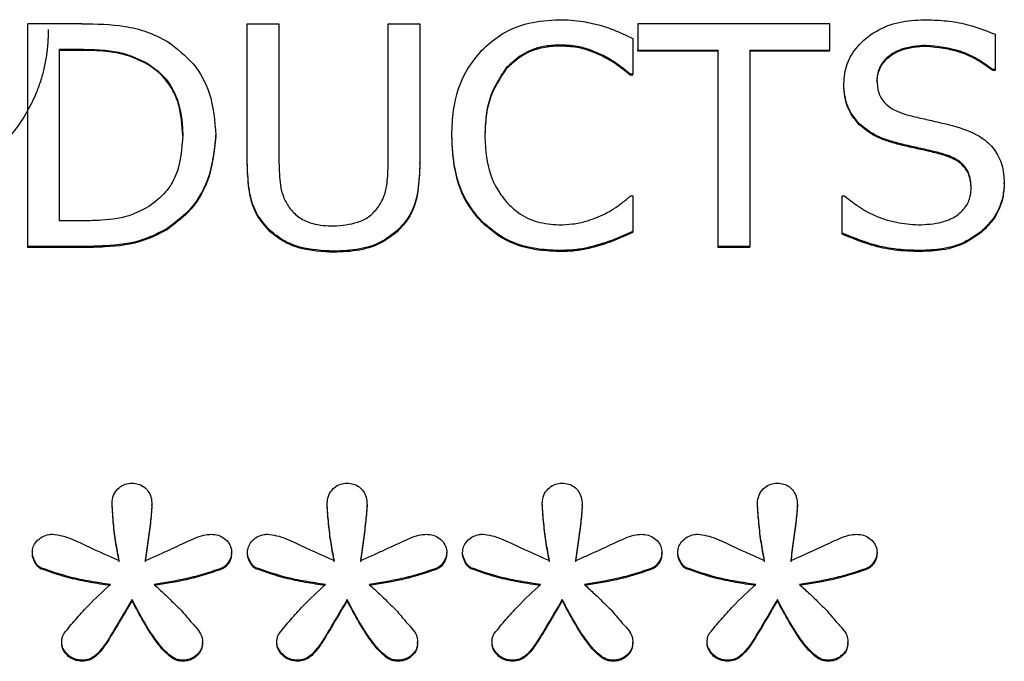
# Model space of a CAD drawing. Header units: inches. Extents: x 0.6 to 16.3, y 0.2 to 11.5.
# Tile 20 of 37: x 4.908 to 5.128, y 7.597 to 7.741. Entities that reach past the tile are written whole.
import ezdxf

# ---------------------------------------------------------------- set-up
doc = ezdxf.new("R2010")
doc.units = ezdxf.units.IN
doc.header["$MEASUREMENT"] = 0

msp = doc.modelspace()

# ---------------------------------------------------------------- linework, layer by layer
at = {"color": 7, "linetype": 'Continuous', "lineweight": 25}
for p, q in [((4.92175, 7.73964), (4.90961, 7.73964)), ((4.90961, 7.68985), (4.90961, 7.73964)), ((4.95871, 7.70857), (4.95871, 7.73964)), ((4.95871, 7.73964), (4.96579, 7.73964)), ((4.96579, 7.73964), (4.96579, 7.70857)), ((4.99021, 7.70841), (4.99021, 7.73964)), ((4.99021, 7.73964), (4.9973, 7.73964)), ((4.9973, 7.73964), (4.9973, 7.70857)), ((5.04605, 7.73964), (5.04605, 7.73375)), ((5.08893, 7.73964), (5.04605, 7.73964)), ((5.08893, 7.73375), (5.08893, 7.73964)), ((5.04489, 7.73633), (5.04489, 7.72835)), ((5.12588, 7.7373), (5.12588, 7.72939)), ((4.9167, 7.73391), (4.9221, 7.73391)), ((4.9167, 7.69558), (4.9167, 7.73391)), ((4.9221, 7.73367), (4.9167, 7.73367)), ((4.9221, 7.73391), (4.9221, 7.73367)), ((5.02838, 7.73464), (5.02838, 7.73488)), ((5.04605, 7.73375), (5.06395, 7.73375)), ((5.04605, 7.73351), (5.04605, 7.73375)), ((5.06395, 7.73351), (5.04605, 7.73351)), ((5.06395, 7.68985), (5.06395, 7.73375)), ((5.07103, 7.73375), (5.08893, 7.73375)), ((5.07103, 7.73375), (5.07103, 7.68985)), ((5.08893, 7.73351), (5.07103, 7.73351)), ((5.08893, 7.73351), (5.08893, 7.73375)), ((5.11049, 7.73456), (5.11049, 7.7348)), ((5.03832, 7.73226), (5.03832, 7.7325)), ((4.93619, 7.73093), (4.93619, 7.73069)), ((5.01658, 7.72952), (5.01658, 7.72976)), ((5.12588, 7.72939), (5.12536, 7.72939)), ((5.12536, 7.72916), (5.12536, 7.72939)), ((5.12588, 7.72916), (5.12536, 7.72916)), ((5.12588, 7.72939), (5.12588, 7.72916)), ((5.04489, 7.72835), (5.04432, 7.72835)), ((5.04432, 7.72811), (5.04432, 7.72835)), ((5.04489, 7.72811), (5.04432, 7.72811)), ((5.04489, 7.72811), (5.04489, 7.72835)), ((5.09947, 7.72673), (5.09947, 7.72697)), ((5.09208, 7.72605), (5.09208, 7.72629)), ((5.09554, 7.71705), (5.09554, 7.71729)), ((4.94427, 7.71455), (4.94427, 7.71479)), ((4.95166, 7.71447), (4.95166, 7.71471)), ((5.00443, 7.71447), (5.00443, 7.71471)), ((5.01182, 7.71471), (5.01182, 7.71447)), ((5.10436, 7.71265), (5.10436, 7.71289)), ((5.114, 7.71039), (5.114, 7.71063)), ((4.95871, 7.70834), (4.95871, 7.70857)), ((4.9973, 7.70834), (4.9973, 7.70857)), ((5.12056, 7.70277), (5.12056, 7.70301)), ((5.12796, 7.70382), (5.12796, 7.70406)), ((5.04437, 7.70115), (5.04489, 7.70115)), ((5.04489, 7.70115), (5.04489, 7.69324)), ((5.09169, 7.69284), (5.09169, 7.70115)), ((5.09169, 7.70115), (5.09221, 7.70115)), ((4.9221, 7.69558), (4.9167, 7.69558)), ((4.94077, 7.69361), (4.94077, 7.69385)), ((5.01113, 7.69526), (5.01113, 7.6955)), ((4.96381, 7.69316), (4.96381, 7.6934)), ((4.9922, 7.69316), (4.9922, 7.6934)), ((5.04489, 7.693), (5.04489, 7.69324)), ((5.09169, 7.6926), (5.09169, 7.69284)), ((5.12311, 7.69324), (5.12311, 7.69348)), ((4.92188, 7.68985), (4.90961, 7.68985)), ((4.90961, 7.68961), (4.90961, 7.68985)), ((4.92188, 7.68961), (4.90961, 7.68961)), ((4.92188, 7.68961), (4.92188, 7.68985)), ((5.0378, 7.69018), (5.0378, 7.69042)), ((5.07103, 7.68985), (5.06395, 7.68985)), ((5.06395, 7.68961), (5.06395, 7.68985)), ((5.07103, 7.68961), (5.06395, 7.68961)), ((5.07103, 7.68961), (5.07103, 7.68985)), ((4.97798, 7.68856), (4.97798, 7.6888)), ((5.02829, 7.68873), (5.02829, 7.68896)), ((5.1092, 7.68873), (5.1092, 7.68896)), ((4.92846, 7.63221), (4.92846, 7.63245)), ((4.9374, 7.63187), (4.9374, 7.63211)), ((4.97656, 7.63221), (4.97656, 7.63245)), ((4.98549, 7.63187), (4.98549, 7.63211)), ((5.02466, 7.63221), (5.02466, 7.63245)), ((5.03359, 7.63187), (5.03359, 7.63211)), ((5.07276, 7.63221), (5.07276, 7.63245)), ((5.08169, 7.63187), (5.08169, 7.63211)), ((4.91065, 7.62121), (4.91065, 7.62144)), ((4.95521, 7.62121), (4.95521, 7.62144)), ((4.95875, 7.62121), (4.95875, 7.62144)), ((5.00331, 7.62121), (5.00331, 7.62144)), ((5.00684, 7.62121), (5.00684, 7.62144)), ((5.05141, 7.62121), (5.05141, 7.62144)), ((5.05494, 7.62121), (5.05494, 7.62144)), ((5.09951, 7.62121), (5.09951, 7.62144)), ((4.91251, 7.61785), (4.91251, 7.61808)), ((4.9531, 7.61779), (4.9531, 7.61803)), ((4.96061, 7.61785), (4.96061, 7.61808)), ((5.0012, 7.61779), (5.0012, 7.61803)), ((5.00871, 7.61785), (5.00871, 7.61808)), ((5.0493, 7.61779), (5.0493, 7.61803)), ((5.05681, 7.61785), (5.05681, 7.61808)), ((5.0974, 7.61779), (5.0974, 7.61803)), ((4.93293, 7.61072), (4.93293, 7.61096)), ((4.98103, 7.61072), (4.98103, 7.61096)), ((5.02913, 7.61072), (5.02913, 7.61096)), ((5.07722, 7.61072), (5.07722, 7.61096)), ((4.91722, 7.60116), (4.91722, 7.6014)), ((4.94869, 7.60116), (4.94869, 7.6014)), ((4.96532, 7.60116), (4.96532, 7.6014)), ((4.99679, 7.60116), (4.99679, 7.6014)), ((5.01342, 7.60116), (5.01342, 7.6014)), ((5.04489, 7.60116), (5.04489, 7.6014)), ((5.06152, 7.60116), (5.06152, 7.6014)), ((5.09299, 7.60116), (5.09299, 7.6014)), ((4.92188, 7.59716), (4.92188, 7.5974)), ((4.9441, 7.59716), (4.9441, 7.5974)), ((4.96998, 7.59716), (4.96998, 7.5974)), ((4.9922, 7.59716), (4.9922, 7.5974)), ((5.01808, 7.59716), (5.01808, 7.5974)), ((5.0403, 7.59716), (5.0403, 7.5974)), ((5.06618, 7.59716), (5.06618, 7.5974)), ((5.0884, 7.59716), (5.0884, 7.5974))]:
    msp.add_line(p, q, dxfattribs=at)
for points, knots in [([(5.01109, 7.73367), (5.01236, 7.73483), (5.01536, 7.73755), (5.02144, 7.7401), (5.02613, 7.74039), (5.02842, 7.74053)], [0, 0, 0, 0, 0.274065, 0.645727, 1, 1, 1, 1]), ([(5.02842, 7.74053), (5.02931, 7.74051), (5.0311, 7.74048), (5.03426, 7.7401), (5.03646, 7.73957), (5.0378, 7.73924)], [0, 0, 0, 0, 0.281966, 0.564023, 1, 1, 1, 1]), ([(5.09208, 7.72629), (5.09221, 7.72776), (5.09248, 7.73072), (5.09508, 7.73487), (5.09914, 7.73816), (5.10441, 7.74023), (5.10815, 7.74043), (5.11002, 7.74053)], [0, 0, 0, 0, 0.179568, 0.359775, 0.573055, 0.786646, 1, 1, 1, 1]), ([(5.11002, 7.74053), (5.11152, 7.74049), (5.11452, 7.7404), (5.11993, 7.73958), (5.1236, 7.73817), (5.12588, 7.7373)], [0, 0, 0, 0, 0.2751654, 0.5504722, 1, 1, 1, 1]), ([(4.9142, 7.73833), (4.91418, 7.73729), (4.91413, 7.73522), (4.91377, 7.73217), (4.91319, 7.72922), (4.91237, 7.72637), (4.91109, 7.72302), (4.90916, 7.71927), (4.90641, 7.71524), (4.90414, 7.71287), (4.90301, 7.71169)], [0, 0, 0, 0, 0.106935, 0.211114, 0.313112, 0.413538, 0.513033, 0.676291, 0.837723, 1, 1, 1, 1]), ([(4.92175, 7.73964), (4.92495, 7.73959), (4.92983, 7.7395), (4.93631, 7.73801), (4.93932, 7.73647), (4.94086, 7.73569)], [0, 0, 0, 0, 0.482857, 0.736481, 1, 1, 1, 1]), ([(5.0378, 7.73924), (5.03843, 7.73904), (5.0397, 7.73863), (5.04208, 7.73768), (5.04378, 7.73686), (5.04489, 7.73633)], [0, 0, 0, 0, 0.2596065, 0.5191866, 1, 1, 1, 1]), ([(4.94086, 7.73569), (4.9429, 7.73413), (4.94699, 7.731), (4.951, 7.72355), (4.95142, 7.7179), (4.95166, 7.71471)], [0, 0, 0, 0, 0.303216, 0.606125, 1, 1, 1, 1]), ([(4.9221, 7.73391), (4.9237, 7.73388), (4.92666, 7.73382), (4.93151, 7.73309), (4.93446, 7.73172), (4.93619, 7.73093)], [0, 0, 0, 0, 0.3285916, 0.6072262, 1, 1, 1, 1]), ([(4.93619, 7.73069), (4.93475, 7.73137), (4.93211, 7.73263), (4.92729, 7.73356), (4.92403, 7.73363), (4.9221, 7.73367)], [0, 0, 0, 0, 0.330167, 0.604832, 1, 1, 1, 1]), ([(5.00443, 7.71471), (5.0045, 7.71657), (5.00468, 7.72158), (5.00674, 7.72833), (5.00994, 7.73226), (5.01109, 7.73367)], [0, 0, 0, 0, 0.274688, 0.739998, 1, 1, 1, 1]), ([(5.02838, 7.73488), (5.02719, 7.73481), (5.02431, 7.73463), (5.02004, 7.73297), (5.0177, 7.7308), (5.01658, 7.72976)], [0, 0, 0, 0, 0.264943, 0.646938, 1, 1, 1, 1]), ([(5.02838, 7.73464), (5.02719, 7.73457), (5.02431, 7.73439), (5.02004, 7.73273), (5.0177, 7.73056), (5.01658, 7.72952)], [0, 0, 0, 0, 0.264943, 0.646938, 1, 1, 1, 1]), ([(5.03832, 7.7325), (5.03738, 7.73293), (5.03552, 7.73379), (5.03218, 7.73473), (5.02976, 7.73483), (5.02838, 7.73488)], [0, 0, 0, 0, 0.3009786, 0.6019354, 1, 1, 1, 1]), ([(5.03832, 7.73226), (5.03738, 7.73269), (5.03552, 7.73355), (5.03218, 7.73449), (5.02976, 7.73459), (5.02838, 7.73464)], [0, 0, 0, 0, 0.300979, 0.601935, 1, 1, 1, 1]), ([(5.11049, 7.7348), (5.10856, 7.73466), (5.10557, 7.73445), (5.10224, 7.73261), (5.10038, 7.73069), (5.09956, 7.72871), (5.0995, 7.72744), (5.09947, 7.72697)], [0, 0, 0, 0, 0.371434, 0.571311, 0.736447, 0.902416, 1, 1, 1, 1]), ([(5.11049, 7.73456), (5.10856, 7.73443), (5.10557, 7.73422), (5.10224, 7.73237), (5.10038, 7.73045), (5.09956, 7.72847), (5.0995, 7.7272), (5.09947, 7.72673)], [0, 0, 0, 0, 0.371434, 0.571311, 0.736447, 0.902416, 1, 1, 1, 1]), ([(5.12536, 7.72939), (5.12424, 7.73021), (5.122, 7.73185), (5.11709, 7.73412), (5.11308, 7.73453), (5.11049, 7.7348)], [0, 0, 0, 0, 0.26262, 0.524381, 1, 1, 1, 1]), ([(5.12536, 7.72916), (5.12424, 7.72997), (5.122, 7.73161), (5.11709, 7.73388), (5.11308, 7.7343), (5.11049, 7.73456)], [0, 0, 0, 0, 0.26262, 0.524381, 1, 1, 1, 1]), ([(5.04432, 7.72835), (5.04372, 7.72884), (5.04248, 7.72986), (5.04052, 7.73132), (5.03906, 7.73211), (5.03832, 7.7325)], [0, 0, 0, 0, 0.322707, 0.659599, 1, 1, 1, 1]), ([(5.04432, 7.72811), (5.04372, 7.7286), (5.04248, 7.72962), (5.04052, 7.73108), (5.03906, 7.73187), (5.03832, 7.73226)], [0, 0, 0, 0, 0.322707, 0.659599, 1, 1, 1, 1]), ([(4.93619, 7.73093), (4.9376, 7.72994), (4.94043, 7.72795), (4.94335, 7.72284), (4.94421, 7.71828), (4.94426, 7.71535), (4.94427, 7.71479)], [0, 0, 0, 0, 0.263578, 0.527037, 0.909968, 1, 1, 1, 1]), ([(4.94427, 7.71455), (4.94413, 7.71694), (4.9439, 7.72079), (4.9417, 7.7257), (4.93914, 7.72879), (4.93703, 7.73015), (4.93619, 7.73069)], [0, 0, 0, 0, 0.3831774, 0.6149126, 0.847549, 1, 1, 1, 1]), ([(5.01658, 7.72976), (5.01523, 7.72769), (5.01308, 7.72438), (5.01199, 7.7191), (5.01188, 7.71618), (5.01182, 7.71471)], [0, 0, 0, 0, 0.450196, 0.721837, 1, 1, 1, 1]), ([(5.01658, 7.72952), (5.01523, 7.72745), (5.01308, 7.72414), (5.01199, 7.71886), (5.01188, 7.71594), (5.01182, 7.71447)], [0, 0, 0, 0, 0.450196, 0.721837, 1, 1, 1, 1]), ([(5.09947, 7.72697), (5.09955, 7.72593), (5.09969, 7.72415), (5.10108, 7.72197), (5.10325, 7.72024), (5.10521, 7.71961), (5.10643, 7.71923)], [0, 0, 0, 0, 0.282786, 0.478649, 0.673806, 1, 1, 1, 1]), ([(5.09554, 7.71729), (5.0949, 7.71805), (5.09335, 7.71987), (5.09223, 7.72306), (5.09212, 7.72535), (5.09208, 7.72629)], [0, 0, 0, 0, 0.29512, 0.7132733, 1, 1, 1, 1]), ([(5.09554, 7.71705), (5.0949, 7.71781), (5.09335, 7.71963), (5.09223, 7.72282), (5.09212, 7.72512), (5.09208, 7.72605)], [0, 0, 0, 0, 0.29512, 0.713273, 1, 1, 1, 1]), ([(5.10643, 7.71923), (5.10751, 7.71896), (5.10968, 7.71843), (5.11334, 7.71764), (5.11589, 7.71698), (5.11737, 7.7166)], [0, 0, 0, 0, 0.297138, 0.59426, 1, 1, 1, 1]), ([(5.10436, 7.71289), (5.10344, 7.71315), (5.10161, 7.71365), (5.09848, 7.71489), (5.09665, 7.71639), (5.09554, 7.71729)], [0, 0, 0, 0, 0.283419, 0.567071, 1, 1, 1, 1]), ([(5.10436, 7.71265), (5.10344, 7.71291), (5.10161, 7.71342), (5.09848, 7.71465), (5.09665, 7.71615), (5.09554, 7.71705)], [0, 0, 0, 0, 0.283419, 0.567071, 1, 1, 1, 1]), ([(5.11737, 7.7166), (5.11929, 7.71593), (5.12248, 7.71482), (5.12587, 7.71163), (5.12768, 7.70806), (5.12786, 7.70543), (5.12796, 7.70406)], [0, 0, 0, 0, 0.329389, 0.545711, 0.762104, 1, 1, 1, 1]), ([(4.94427, 7.71479), (4.94406, 7.71168), (4.94376, 7.70715), (4.94059, 7.70174), (4.93813, 7.69987), (4.93684, 7.69889)], [0, 0, 0, 0, 0.510446, 0.744064, 1, 1, 1, 1]), ([(4.95166, 7.71471), (4.95131, 7.71127), (4.95069, 7.70519), (4.94628, 7.69797), (4.94242, 7.69508), (4.94077, 7.69385)], [0, 0, 0, 0, 0.426349, 0.755607, 1, 1, 1, 1]), ([(4.95166, 7.71447), (4.95131, 7.71103), (4.95069, 7.70495), (4.94628, 7.69773), (4.94242, 7.69484), (4.94077, 7.69361)], [0, 0, 0, 0, 0.426349, 0.755607, 1, 1, 1, 1]), ([(5.01113, 7.6955), (5.0101, 7.69673), (5.00719, 7.70016), (5.00482, 7.70689), (5.00456, 7.7122), (5.00443, 7.71471)], [0, 0, 0, 0, 0.226201, 0.635012, 1, 1, 1, 1]), ([(5.01113, 7.69526), (5.0101, 7.69649), (5.00719, 7.69992), (5.00482, 7.70665), (5.00456, 7.71196), (5.00443, 7.71447)], [0, 0, 0, 0, 0.226201, 0.635012, 1, 1, 1, 1]), ([(5.01182, 7.71471), (5.01188, 7.71307), (5.01203, 7.70888), (5.01369, 7.70358), (5.01603, 7.70059), (5.01675, 7.69966)], [0, 0, 0, 0, 0.307122, 0.785146, 1, 1, 1, 1]), ([(5.114, 7.71063), (5.11298, 7.71089), (5.11087, 7.71143), (5.10764, 7.71212), (5.10545, 7.71263), (5.10436, 7.71289)], [0, 0, 0, 0, 0.318577, 0.659298, 1, 1, 1, 1]), ([(5.114, 7.71039), (5.11298, 7.71065), (5.11087, 7.71119), (5.10764, 7.71188), (5.10545, 7.71239), (5.10436, 7.71265)], [0, 0, 0, 0, 0.318577, 0.659298, 1, 1, 1, 1]), ([(5.12056, 7.70301), (5.12048, 7.70409), (5.12034, 7.70589), (5.11896, 7.70808), (5.11689, 7.70969), (5.11508, 7.71028), (5.114, 7.71063)], [0, 0, 0, 0, 0.302462, 0.500766, 0.698942, 1, 1, 1, 1]), ([(5.12056, 7.70277), (5.12048, 7.70385), (5.12034, 7.70565), (5.11896, 7.70784), (5.11689, 7.70945), (5.11508, 7.71004), (5.114, 7.71039)], [0, 0, 0, 0, 0.302462, 0.500766, 0.698942, 1, 1, 1, 1]), ([(4.96381, 7.6934), (4.96269, 7.69466), (4.96019, 7.69748), (4.9589, 7.70296), (4.95877, 7.70676), (4.95871, 7.70857)], [0, 0, 0, 0, 0.296659, 0.665806, 1, 1, 1, 1]), ([(4.96381, 7.69316), (4.96269, 7.69442), (4.96019, 7.69724), (4.9589, 7.70272), (4.95877, 7.70653), (4.95871, 7.70834)], [0, 0, 0, 0, 0.296659, 0.665806, 1, 1, 1, 1]), ([(4.96579, 7.70857), (4.96583, 7.7069), (4.96589, 7.70434), (4.96665, 7.7009), (4.9676, 7.69933), (4.96808, 7.69853)], [0, 0, 0, 0, 0.4833457, 0.7357021, 1, 1, 1, 1]), ([(4.98792, 7.69853), (4.98842, 7.69935), (4.98944, 7.70105), (4.99011, 7.70445), (4.99018, 7.70693), (4.99021, 7.70841)], [0, 0, 0, 0, 0.275576, 0.564771, 1, 1, 1, 1]), ([(4.9973, 7.70857), (4.99722, 7.7065), (4.99707, 7.70234), (4.99551, 7.69688), (4.9931, 7.69435), (4.9922, 7.6934)], [0, 0, 0, 0, 0.382705, 0.769021, 1, 1, 1, 1]), ([(4.9973, 7.70834), (4.99722, 7.70626), (4.99707, 7.7021), (4.99551, 7.69664), (4.9931, 7.69411), (4.9922, 7.69316)], [0, 0, 0, 0, 0.382705, 0.769021, 1, 1, 1, 1]), ([(5.10868, 7.69469), (5.1105, 7.69478), (5.1134, 7.69491), (5.11709, 7.69642), (5.11934, 7.69848), (5.12044, 7.70086), (5.12053, 7.70237), (5.12056, 7.70301)], [0, 0, 0, 0, 0.325234, 0.516564, 0.709387, 0.877897, 1, 1, 1, 1]), ([(5.12796, 7.70406), (5.12788, 7.70303), (5.12768, 7.70028), (5.12607, 7.6965), (5.12397, 7.69435), (5.12311, 7.69348)], [0, 0, 0, 0, 0.261737, 0.700373, 1, 1, 1, 1]), ([(5.12796, 7.70382), (5.12788, 7.70279), (5.12768, 7.70004), (5.12607, 7.69626), (5.12397, 7.69412), (5.12311, 7.69324)], [0, 0, 0, 0, 0.261737, 0.700373, 1, 1, 1, 1]), ([(5.03871, 7.69716), (5.03935, 7.69752), (5.04068, 7.69827), (5.04257, 7.69961), (5.04377, 7.70064), (5.04437, 7.70115)], [0, 0, 0, 0, 0.315962, 0.65674, 1, 1, 1, 1]), ([(5.09221, 7.70115), (5.0934, 7.70022), (5.09682, 7.69754), (5.10256, 7.69517), (5.10707, 7.69482), (5.10868, 7.69469)], [0, 0, 0, 0, 0.25605, 0.733905, 1, 1, 1, 1]), ([(4.93684, 7.69889), (4.93559, 7.6982), (4.93231, 7.69638), (4.9271, 7.69569), (4.92343, 7.69561), (4.9221, 7.69558)], [0, 0, 0, 0, 0.280368, 0.740352, 1, 1, 1, 1]), ([(4.96808, 7.69853), (4.96872, 7.69779), (4.97, 7.69633), (4.97327, 7.69483), (4.97603, 7.69447), (4.97778, 7.69445), (4.97798, 7.69445)], [0, 0, 0, 0, 0.267053, 0.533603, 0.945553, 1, 1, 1, 1]), ([(4.97798, 7.69445), (4.97982, 7.69459), (4.98259, 7.6948), (4.98604, 7.6964), (4.98727, 7.69779), (4.98792, 7.69853)], [0, 0, 0, 0, 0.487613, 0.731495, 1, 1, 1, 1]), ([(5.01675, 7.69966), (5.01756, 7.69888), (5.0195, 7.69701), (5.02354, 7.69509), (5.02677, 7.69483), (5.02838, 7.69469)], [0, 0, 0, 0, 0.264915, 0.633753, 1, 1, 1, 1]), ([(5.02838, 7.69469), (5.0294, 7.69473), (5.03146, 7.6948), (5.03498, 7.69554), (5.03731, 7.69655), (5.03871, 7.69716)], [0, 0, 0, 0, 0.285798, 0.571895, 1, 1, 1, 1]), ([(4.94077, 7.69385), (4.93908, 7.69297), (4.93479, 7.69074), (4.92814, 7.68995), (4.92354, 7.68988), (4.92188, 7.68985)], [0, 0, 0, 0, 0.293646, 0.746686, 1, 1, 1, 1]), ([(5.02829, 7.68896), (5.02661, 7.68904), (5.02226, 7.68925), (5.01604, 7.69126), (5.0126, 7.69423), (5.01113, 7.6955)], [0, 0, 0, 0, 0.265322, 0.686344, 1, 1, 1, 1]), ([(5.02829, 7.68873), (5.02661, 7.68881), (5.02226, 7.68901), (5.01604, 7.69102), (5.0126, 7.69399), (5.01113, 7.69526)], [0, 0, 0, 0, 0.265322, 0.686344, 1, 1, 1, 1]), ([(4.94077, 7.69361), (4.93908, 7.69273), (4.93479, 7.6905), (4.92814, 7.68971), (4.92354, 7.68964), (4.92188, 7.68961)], [0, 0, 0, 0, 0.293646, 0.746686, 1, 1, 1, 1]), ([(4.97798, 7.6888), (4.97545, 7.68894), (4.97164, 7.68915), (4.96682, 7.691), (4.96483, 7.69259), (4.96381, 7.6934)], [0, 0, 0, 0, 0.491724, 0.738436, 1, 1, 1, 1]), ([(4.97798, 7.68856), (4.97545, 7.6887), (4.97164, 7.68891), (4.96682, 7.69076), (4.96483, 7.69235), (4.96381, 7.69316)], [0, 0, 0, 0, 0.491724, 0.738436, 1, 1, 1, 1]), ([(4.9922, 7.6934), (4.99118, 7.69259), (4.98876, 7.69066), (4.98377, 7.68901), (4.97996, 7.68887), (4.97798, 7.6888)], [0, 0, 0, 0, 0.2599635, 0.6165781, 1, 1, 1, 1]), ([(4.9922, 7.69316), (4.99118, 7.69235), (4.98876, 7.69042), (4.98377, 7.68877), (4.97996, 7.68864), (4.97798, 7.68856)], [0, 0, 0, 0, 0.259964, 0.616578, 1, 1, 1, 1]), ([(5.04489, 7.69324), (5.04419, 7.69294), (5.04279, 7.69234), (5.04049, 7.69126), (5.03878, 7.69072), (5.0378, 7.69042)], [0, 0, 0, 0, 0.299467, 0.598933, 1, 1, 1, 1]), ([(5.04489, 7.693), (5.04419, 7.6927), (5.04279, 7.6921), (5.04049, 7.69102), (5.03878, 7.69048), (5.0378, 7.69018)], [0, 0, 0, 0, 0.299467, 0.598933, 1, 1, 1, 1]), ([(5.1092, 7.68896), (5.10726, 7.68901), (5.10357, 7.6891), (5.09764, 7.69041), (5.09387, 7.69195), (5.09169, 7.69284)], [0, 0, 0, 0, 0.319739, 0.60854, 1, 1, 1, 1]), ([(5.1092, 7.68873), (5.10726, 7.68877), (5.10357, 7.68886), (5.09764, 7.69018), (5.09387, 7.69171), (5.09169, 7.6926)], [0, 0, 0, 0, 0.319739, 0.60854, 1, 1, 1, 1]), ([(5.12311, 7.69348), (5.12196, 7.69262), (5.11929, 7.69064), (5.11439, 7.68913), (5.11083, 7.68902), (5.1092, 7.68896)], [0, 0, 0, 0, 0.292699, 0.674767, 1, 1, 1, 1]), ([(5.12311, 7.69324), (5.12196, 7.69239), (5.11929, 7.69041), (5.11439, 7.68889), (5.11083, 7.68878), (5.1092, 7.68873)], [0, 0, 0, 0, 0.292699, 0.674767, 1, 1, 1, 1]), ([(5.0378, 7.69042), (5.03678, 7.69012), (5.03474, 7.68952), (5.03154, 7.689), (5.02938, 7.68898), (5.02829, 7.68896)], [0, 0, 0, 0, 0.330556, 0.66236, 1, 1, 1, 1]), ([(5.0378, 7.69018), (5.03678, 7.68988), (5.03474, 7.68928), (5.03154, 7.68876), (5.02938, 7.68874), (5.02829, 7.68873)], [0, 0, 0, 0, 0.330556, 0.66236, 1, 1, 1, 1]), ([(4.92846, 7.63245), (4.92852, 7.63308), (4.92865, 7.63426), (4.92967, 7.63571), (4.93098, 7.63667), (4.93216, 7.63696), (4.93278, 7.63697), (4.93293, 7.63697)], [0, 0, 0, 0, 0.271807, 0.514058, 0.744023, 0.940774, 1, 1, 1, 1]), ([(4.93293, 7.63697), (4.93341, 7.63694), (4.93437, 7.63686), (4.93562, 7.63618), (4.9366, 7.63517), (4.93729, 7.63378), (4.93736, 7.6327), (4.9374, 7.63211)], [0, 0, 0, 0, 0.186727, 0.374343, 0.549017, 0.751938, 1, 1, 1, 1]), ([(4.97656, 7.63245), (4.97662, 7.63308), (4.97675, 7.63426), (4.97777, 7.63571), (4.97908, 7.63667), (4.98026, 7.63696), (4.98088, 7.63697), (4.98103, 7.63697)], [0, 0, 0, 0, 0.271807, 0.514058, 0.744023, 0.940774, 1, 1, 1, 1]), ([(4.98103, 7.63697), (4.98151, 7.63694), (4.98247, 7.63686), (4.98372, 7.63618), (4.9847, 7.63517), (4.98539, 7.63378), (4.98546, 7.6327), (4.98549, 7.63211)], [0, 0, 0, 0, 0.186727, 0.374343, 0.549017, 0.751938, 1, 1, 1, 1]), ([(5.02466, 7.63245), (5.02472, 7.63308), (5.02484, 7.63426), (5.02587, 7.63571), (5.02718, 7.63667), (5.02836, 7.63696), (5.02898, 7.63697), (5.02913, 7.63697)], [0, 0, 0, 0, 0.271807, 0.514058, 0.744023, 0.940774, 1, 1, 1, 1]), ([(5.02913, 7.63697), (5.02961, 7.63694), (5.03057, 7.63686), (5.03182, 7.63618), (5.0328, 7.63517), (5.03349, 7.63378), (5.03356, 7.6327), (5.03359, 7.63211)], [0, 0, 0, 0, 0.186727, 0.374343, 0.549017, 0.751938, 1, 1, 1, 1]), ([(5.07276, 7.63245), (5.07282, 7.63308), (5.07294, 7.63426), (5.07397, 7.63571), (5.07528, 7.63667), (5.07646, 7.63696), (5.07708, 7.63697), (5.07722, 7.63697)], [0, 0, 0, 0, 0.271807, 0.514058, 0.744023, 0.940774, 1, 1, 1, 1]), ([(5.07722, 7.63697), (5.07771, 7.63694), (5.07867, 7.63686), (5.07992, 7.63618), (5.0809, 7.63517), (5.08158, 7.63378), (5.08165, 7.6327), (5.08169, 7.63211)], [0, 0, 0, 0, 0.186727, 0.374343, 0.549017, 0.751938, 1, 1, 1, 1]), ([(4.93007, 7.61965), (4.92981, 7.621), (4.92928, 7.62379), (4.92875, 7.62806), (4.92856, 7.63099), (4.92846, 7.63245)], [0, 0, 0, 0, 0.318539, 0.658914, 1, 1, 1, 1]), ([(4.93007, 7.61941), (4.92981, 7.62076), (4.92928, 7.62355), (4.92875, 7.62782), (4.92856, 7.63075), (4.92846, 7.63221)], [0, 0, 0, 0, 0.318539, 0.658914, 1, 1, 1, 1]), ([(4.9374, 7.63211), (4.93729, 7.63082), (4.93707, 7.62809), (4.93648, 7.62395), (4.9361, 7.62108), (4.93591, 7.61965)], [0, 0, 0, 0, 0.30923, 0.654607, 1, 1, 1, 1]), ([(4.97817, 7.61965), (4.97791, 7.621), (4.97737, 7.62379), (4.97685, 7.62806), (4.97665, 7.63099), (4.97656, 7.63245)], [0, 0, 0, 0, 0.318539, 0.658914, 1, 1, 1, 1]), ([(4.97817, 7.61941), (4.97791, 7.62076), (4.97737, 7.62355), (4.97685, 7.62782), (4.97665, 7.63075), (4.97656, 7.63221)], [0, 0, 0, 0, 0.318539, 0.658914, 1, 1, 1, 1]), ([(4.98549, 7.63211), (4.98539, 7.63082), (4.98517, 7.62809), (4.98458, 7.62395), (4.98419, 7.62108), (4.984, 7.61965)], [0, 0, 0, 0, 0.30923, 0.654607, 1, 1, 1, 1]), ([(5.02627, 7.61965), (5.02601, 7.621), (5.02547, 7.62379), (5.02495, 7.62806), (5.02475, 7.63099), (5.02466, 7.63245)], [0, 0, 0, 0, 0.318539, 0.658914, 1, 1, 1, 1]), ([(5.02627, 7.61941), (5.02601, 7.62076), (5.02547, 7.62355), (5.02495, 7.62782), (5.02475, 7.63075), (5.02466, 7.63221)], [0, 0, 0, 0, 0.318539, 0.658914, 1, 1, 1, 1]), ([(5.03359, 7.63211), (5.03349, 7.63082), (5.03327, 7.62809), (5.03267, 7.62395), (5.03229, 7.62108), (5.0321, 7.61965)], [0, 0, 0, 0, 0.30923, 0.654607, 1, 1, 1, 1]), ([(5.07437, 7.61965), (5.07411, 7.621), (5.07357, 7.62379), (5.07305, 7.62806), (5.07285, 7.63099), (5.07276, 7.63245)], [0, 0, 0, 0, 0.318539, 0.658914, 1, 1, 1, 1]), ([(5.07437, 7.61941), (5.07411, 7.62076), (5.07357, 7.62355), (5.07305, 7.62782), (5.07285, 7.63075), (5.07276, 7.63221)], [0, 0, 0, 0, 0.318539, 0.658914, 1, 1, 1, 1]), ([(5.08169, 7.63211), (5.08159, 7.63082), (5.08137, 7.62809), (5.08077, 7.62395), (5.08039, 7.62108), (5.0802, 7.61965)], [0, 0, 0, 0, 0.30923, 0.654607, 1, 1, 1, 1]), ([(4.9374, 7.63187), (4.93729, 7.63058), (4.93707, 7.62785), (4.93648, 7.62371), (4.9361, 7.62084), (4.93591, 7.61941)], [0, 0, 0, 0, 0.30923, 0.654607, 1, 1, 1, 1]), ([(4.98549, 7.63187), (4.98539, 7.63058), (4.98517, 7.62785), (4.98458, 7.62371), (4.98419, 7.62084), (4.984, 7.61941)], [0, 0, 0, 0, 0.30923, 0.654607, 1, 1, 1, 1]), ([(5.03359, 7.63187), (5.03349, 7.63058), (5.03327, 7.62785), (5.03267, 7.62371), (5.03229, 7.62084), (5.0321, 7.61941)], [0, 0, 0, 0, 0.30923, 0.654607, 1, 1, 1, 1]), ([(5.08169, 7.63187), (5.08159, 7.63058), (5.08137, 7.62785), (5.08077, 7.62371), (5.08039, 7.62084), (5.0802, 7.61941)], [0, 0, 0, 0, 0.30923, 0.654607, 1, 1, 1, 1]), ([(4.91065, 7.62144), (4.91069, 7.62189), (4.91076, 7.62278), (4.91155, 7.62404), (4.91276, 7.62502), (4.91409, 7.62551), (4.91491, 7.62555), (4.91518, 7.62556)], [0, 0, 0, 0, 0.20353, 0.407885, 0.647226, 0.885316, 1, 1, 1, 1]), ([(4.91518, 7.62556), (4.91584, 7.62547), (4.91803, 7.62518), (4.92292, 7.62285), (4.92718, 7.62094), (4.93007, 7.61965)], [0, 0, 0, 0, 0.124093, 0.404933, 1, 1, 1, 1]), ([(4.93591, 7.61965), (4.93757, 7.62039), (4.94081, 7.62183), (4.94521, 7.62389), (4.94845, 7.62536), (4.95022, 7.62552), (4.95061, 7.62556)], [0, 0, 0, 0, 0.342904, 0.668758, 0.926008, 1, 1, 1, 1]), ([(4.95061, 7.62556), (4.95114, 7.62552), (4.9522, 7.62543), (4.95359, 7.62467), (4.95467, 7.62359), (4.95516, 7.62242), (4.9552, 7.62169), (4.95521, 7.62144)], [0, 0, 0, 0, 0.223546, 0.447736, 0.666173, 0.889996, 1, 1, 1, 1]), ([(4.95875, 7.62144), (4.95878, 7.62189), (4.95886, 7.62278), (4.95965, 7.62404), (4.96086, 7.62502), (4.96219, 7.62551), (4.96301, 7.62555), (4.96328, 7.62556)], [0, 0, 0, 0, 0.2035301, 0.4078849, 0.6472256, 0.8853159, 1, 1, 1, 1]), ([(4.96328, 7.62556), (4.96394, 7.62547), (4.96612, 7.62518), (4.97101, 7.62285), (4.97528, 7.62094), (4.97817, 7.61965)], [0, 0, 0, 0, 0.124093, 0.404933, 1, 1, 1, 1]), ([(4.984, 7.61965), (4.98567, 7.62039), (4.98891, 7.62183), (4.99331, 7.62389), (4.99655, 7.62536), (4.99832, 7.62552), (4.99871, 7.62556)], [0, 0, 0, 0, 0.342904, 0.668758, 0.926008, 1, 1, 1, 1]), ([(4.99871, 7.62556), (4.99924, 7.62552), (5.0003, 7.62543), (5.00169, 7.62467), (5.00277, 7.62359), (5.00326, 7.62242), (5.0033, 7.62169), (5.00331, 7.62144)], [0, 0, 0, 0, 0.223546, 0.447736, 0.666173, 0.889996, 1, 1, 1, 1]), ([(5.00684, 7.62144), (5.00688, 7.62189), (5.00696, 7.62278), (5.00775, 7.62404), (5.00896, 7.62502), (5.01028, 7.62551), (5.01111, 7.62555), (5.01138, 7.62556)], [0, 0, 0, 0, 0.20353, 0.407885, 0.647226, 0.885316, 1, 1, 1, 1]), ([(5.01138, 7.62556), (5.01204, 7.62547), (5.01422, 7.62518), (5.01911, 7.62285), (5.02338, 7.62094), (5.02627, 7.61965)], [0, 0, 0, 0, 0.124093, 0.404933, 1, 1, 1, 1]), ([(5.0321, 7.61965), (5.03377, 7.62039), (5.03701, 7.62183), (5.04141, 7.62389), (5.04465, 7.62536), (5.04642, 7.62552), (5.04681, 7.62556)], [0, 0, 0, 0, 0.342904, 0.668758, 0.926008, 1, 1, 1, 1]), ([(5.04681, 7.62556), (5.04734, 7.62552), (5.0484, 7.62543), (5.04979, 7.62467), (5.05087, 7.62359), (5.05136, 7.62242), (5.05139, 7.62169), (5.05141, 7.62144)], [0, 0, 0, 0, 0.223546, 0.447736, 0.666173, 0.889996, 1, 1, 1, 1]), ([(5.05494, 7.62144), (5.05498, 7.62189), (5.05506, 7.62278), (5.05585, 7.62404), (5.05706, 7.62502), (5.05838, 7.62551), (5.05921, 7.62555), (5.05947, 7.62556)], [0, 0, 0, 0, 0.20353, 0.407885, 0.647226, 0.885316, 1, 1, 1, 1]), ([(5.05947, 7.62556), (5.06014, 7.62547), (5.06232, 7.62518), (5.06721, 7.62285), (5.07147, 7.62094), (5.07437, 7.61965)], [0, 0, 0, 0, 0.124093, 0.404933, 1, 1, 1, 1]), ([(5.0802, 7.61965), (5.08187, 7.62039), (5.08511, 7.62183), (5.08951, 7.62389), (5.09274, 7.62536), (5.09452, 7.62552), (5.09491, 7.62556)], [0, 0, 0, 0, 0.342904, 0.668758, 0.926008, 1, 1, 1, 1]), ([(5.09491, 7.62556), (5.09544, 7.62552), (5.0965, 7.62543), (5.09789, 7.62467), (5.09897, 7.62359), (5.09946, 7.62242), (5.09949, 7.62169), (5.09951, 7.62144)], [0, 0, 0, 0, 0.223546, 0.447736, 0.666173, 0.889996, 1, 1, 1, 1]), ([(4.91251, 7.61808), (4.91233, 7.6182), (4.91173, 7.6186), (4.9111, 7.61972), (4.91066, 7.62077), (4.91065, 7.62138), (4.91065, 7.62144)], [0, 0, 0, 0, 0.151625, 0.530973, 0.949184, 1, 1, 1, 1]), ([(4.91251, 7.61785), (4.91233, 7.61796), (4.91173, 7.61836), (4.9111, 7.61949), (4.91066, 7.62053), (4.91065, 7.62114), (4.91065, 7.62121)], [0, 0, 0, 0, 0.151625, 0.530973, 0.949184, 1, 1, 1, 1]), ([(4.95521, 7.62144), (4.95516, 7.62108), (4.95505, 7.62014), (4.95436, 7.61907), (4.95365, 7.6183), (4.95324, 7.6181), (4.9531, 7.61803)], [0, 0, 0, 0, 0.269353, 0.685116, 0.88843, 1, 1, 1, 1]), ([(4.95521, 7.62121), (4.95516, 7.62084), (4.95505, 7.6199), (4.95436, 7.61883), (4.95365, 7.61806), (4.95324, 7.61786), (4.9531, 7.61779)], [0, 0, 0, 0, 0.269353, 0.685116, 0.88843, 1, 1, 1, 1]), ([(4.96061, 7.61808), (4.96043, 7.6182), (4.95983, 7.6186), (4.9592, 7.61972), (4.95876, 7.62077), (4.95875, 7.62138), (4.95875, 7.62144)], [0, 0, 0, 0, 0.151625, 0.530973, 0.949184, 1, 1, 1, 1]), ([(4.96061, 7.61785), (4.96043, 7.61796), (4.95983, 7.61836), (4.9592, 7.61949), (4.95876, 7.62053), (4.95875, 7.62114), (4.95875, 7.62121)], [0, 0, 0, 0, 0.151625, 0.530973, 0.949184, 1, 1, 1, 1]), ([(5.00331, 7.62144), (5.00326, 7.62108), (5.00315, 7.62014), (5.00246, 7.61907), (5.00175, 7.6183), (5.00134, 7.6181), (5.0012, 7.61803)], [0, 0, 0, 0, 0.269353, 0.685116, 0.88843, 1, 1, 1, 1]), ([(5.00331, 7.62121), (5.00326, 7.62084), (5.00315, 7.6199), (5.00246, 7.61883), (5.00175, 7.61806), (5.00134, 7.61786), (5.0012, 7.61779)], [0, 0, 0, 0, 0.2693535, 0.6851157, 0.8884304, 1, 1, 1, 1]), ([(5.00871, 7.61808), (5.00853, 7.6182), (5.00793, 7.6186), (5.0073, 7.61972), (5.00686, 7.62077), (5.00685, 7.62138), (5.00684, 7.62144)], [0, 0, 0, 0, 0.151625, 0.530973, 0.949184, 1, 1, 1, 1]), ([(5.00871, 7.61785), (5.00853, 7.61796), (5.00793, 7.61836), (5.0073, 7.61949), (5.00686, 7.62053), (5.00685, 7.62114), (5.00684, 7.62121)], [0, 0, 0, 0, 0.151625, 0.530973, 0.949184, 1, 1, 1, 1]), ([(5.05141, 7.62144), (5.05136, 7.62108), (5.05125, 7.62014), (5.05056, 7.61907), (5.04985, 7.6183), (5.04944, 7.6181), (5.0493, 7.61803)], [0, 0, 0, 0, 0.269353, 0.685116, 0.88843, 1, 1, 1, 1]), ([(5.05141, 7.62121), (5.05136, 7.62084), (5.05125, 7.6199), (5.05056, 7.61883), (5.04985, 7.61806), (5.04944, 7.61786), (5.0493, 7.61779)], [0, 0, 0, 0, 0.269353, 0.685116, 0.88843, 1, 1, 1, 1]), ([(5.05681, 7.61808), (5.05663, 7.6182), (5.05603, 7.6186), (5.0554, 7.61972), (5.05496, 7.62077), (5.05495, 7.62138), (5.05494, 7.62144)], [0, 0, 0, 0, 0.151625, 0.530973, 0.949184, 1, 1, 1, 1]), ([(5.05681, 7.61785), (5.05663, 7.61796), (5.05603, 7.61836), (5.0554, 7.61949), (5.05496, 7.62053), (5.05495, 7.62114), (5.05494, 7.62121)], [0, 0, 0, 0, 0.1516253, 0.5309733, 0.9491843, 1, 1, 1, 1]), ([(5.09951, 7.62144), (5.09946, 7.62108), (5.09935, 7.62014), (5.09866, 7.61907), (5.09795, 7.6183), (5.09754, 7.6181), (5.0974, 7.61803)], [0, 0, 0, 0, 0.269353, 0.685116, 0.88843, 1, 1, 1, 1]), ([(5.09951, 7.62121), (5.09946, 7.62084), (5.09935, 7.6199), (5.09866, 7.61883), (5.09795, 7.61806), (5.09754, 7.61786), (5.0974, 7.61779)], [0, 0, 0, 0, 0.269353, 0.685116, 0.88843, 1, 1, 1, 1]), ([(4.92809, 7.61432), (4.92658, 7.61455), (4.92356, 7.61501), (4.9183, 7.61606), (4.91469, 7.61732), (4.91251, 7.61808)], [0, 0, 0, 0, 0.28412, 0.568312, 1, 1, 1, 1]), ([(4.92809, 7.61408), (4.92658, 7.61431), (4.92356, 7.61477), (4.9183, 7.61583), (4.91469, 7.61709), (4.91251, 7.61785)], [0, 0, 0, 0, 0.28412, 0.568312, 1, 1, 1, 1]), ([(4.9531, 7.61803), (4.95178, 7.61757), (4.94915, 7.61666), (4.94409, 7.61533), (4.9403, 7.61471), (4.93789, 7.61432)], [0, 0, 0, 0, 0.267179, 0.534328, 1, 1, 1, 1]), ([(4.9531, 7.61779), (4.95178, 7.61733), (4.94915, 7.61642), (4.94409, 7.61509), (4.9403, 7.61447), (4.93789, 7.61408)], [0, 0, 0, 0, 0.267179, 0.534328, 1, 1, 1, 1]), ([(4.97618, 7.61432), (4.97468, 7.61455), (4.97166, 7.61501), (4.9664, 7.61606), (4.96278, 7.61732), (4.96061, 7.61808)], [0, 0, 0, 0, 0.28412, 0.568312, 1, 1, 1, 1]), ([(4.97618, 7.61408), (4.97468, 7.61431), (4.97166, 7.61477), (4.9664, 7.61583), (4.96278, 7.61709), (4.96061, 7.61785)], [0, 0, 0, 0, 0.2841201, 0.5683117, 1, 1, 1, 1]), ([(5.0012, 7.61803), (4.99988, 7.61757), (4.99725, 7.61666), (4.99219, 7.61533), (4.9884, 7.61471), (4.98599, 7.61432)], [0, 0, 0, 0, 0.267179, 0.534328, 1, 1, 1, 1]), ([(5.0012, 7.61779), (4.99988, 7.61733), (4.99725, 7.61642), (4.99219, 7.61509), (4.9884, 7.61447), (4.98599, 7.61408)], [0, 0, 0, 0, 0.267179, 0.534328, 1, 1, 1, 1]), ([(5.02428, 7.61432), (5.02278, 7.61455), (5.01976, 7.61501), (5.0145, 7.61606), (5.01088, 7.61732), (5.00871, 7.61808)], [0, 0, 0, 0, 0.28412, 0.568312, 1, 1, 1, 1]), ([(5.02428, 7.61408), (5.02278, 7.61431), (5.01976, 7.61477), (5.0145, 7.61583), (5.01088, 7.61709), (5.00871, 7.61785)], [0, 0, 0, 0, 0.28412, 0.568312, 1, 1, 1, 1]), ([(5.0493, 7.61803), (5.04798, 7.61757), (5.04535, 7.61666), (5.04029, 7.61533), (5.0365, 7.61471), (5.03409, 7.61432)], [0, 0, 0, 0, 0.267179, 0.5343283, 1, 1, 1, 1]), ([(5.0493, 7.61779), (5.04798, 7.61733), (5.04535, 7.61642), (5.04029, 7.61509), (5.0365, 7.61447), (5.03409, 7.61408)], [0, 0, 0, 0, 0.267179, 0.534328, 1, 1, 1, 1]), ([(5.07238, 7.61432), (5.07088, 7.61455), (5.06786, 7.61501), (5.06259, 7.61606), (5.05898, 7.61732), (5.05681, 7.61808)], [0, 0, 0, 0, 0.28412, 0.568312, 1, 1, 1, 1]), ([(5.07238, 7.61408), (5.07088, 7.61431), (5.06786, 7.61477), (5.06259, 7.61583), (5.05898, 7.61709), (5.05681, 7.61785)], [0, 0, 0, 0, 0.28412, 0.568312, 1, 1, 1, 1]), ([(5.0974, 7.61803), (5.09608, 7.61757), (5.09345, 7.61666), (5.08839, 7.61533), (5.0846, 7.61471), (5.08219, 7.61432)], [0, 0, 0, 0, 0.267179, 0.534328, 1, 1, 1, 1]), ([(5.0974, 7.61779), (5.09608, 7.61733), (5.09345, 7.61642), (5.08839, 7.61509), (5.0846, 7.61447), (5.08219, 7.61408)], [0, 0, 0, 0, 0.267179, 0.534328, 1, 1, 1, 1]), ([(4.91778, 7.60343), (4.91862, 7.60446), (4.92031, 7.60653), (4.92366, 7.61024), (4.92637, 7.61273), (4.92809, 7.61432)], [0, 0, 0, 0, 0.267688, 0.53539, 1, 1, 1, 1]), ([(4.93789, 7.61432), (4.93865, 7.61362), (4.94005, 7.61234), (4.94203, 7.6104), (4.94329, 7.60919), (4.94391, 7.60858)], [0, 0, 0, 0, 0.369998, 0.684996, 1, 1, 1, 1]), ([(4.96588, 7.60343), (4.96672, 7.60446), (4.96841, 7.60653), (4.97176, 7.61024), (4.97447, 7.61273), (4.97618, 7.61432)], [0, 0, 0, 0, 0.267688, 0.53539, 1, 1, 1, 1]), ([(4.98599, 7.61432), (4.98675, 7.61362), (4.98815, 7.61234), (4.99013, 7.6104), (4.99138, 7.60919), (4.99201, 7.60858)], [0, 0, 0, 0, 0.369998, 0.684996, 1, 1, 1, 1]), ([(5.01398, 7.60343), (5.01482, 7.60446), (5.01651, 7.60653), (5.01986, 7.61024), (5.02257, 7.61273), (5.02428, 7.61432)], [0, 0, 0, 0, 0.267688, 0.53539, 1, 1, 1, 1]), ([(5.03409, 7.61432), (5.03485, 7.61362), (5.03625, 7.61234), (5.03823, 7.6104), (5.03948, 7.60919), (5.04011, 7.60858)], [0, 0, 0, 0, 0.369998, 0.684996, 1, 1, 1, 1]), ([(5.06208, 7.60343), (5.06292, 7.60446), (5.06461, 7.60653), (5.06795, 7.61024), (5.07066, 7.61273), (5.07238, 7.61432)], [0, 0, 0, 0, 0.267688, 0.53539, 1, 1, 1, 1]), ([(5.08219, 7.61432), (5.08295, 7.61362), (5.08435, 7.61234), (5.08633, 7.6104), (5.08758, 7.60919), (5.08821, 7.60858)], [0, 0, 0, 0, 0.369998, 0.684996, 1, 1, 1, 1]), ([(4.93293, 7.61096), (4.93148, 7.6085), (4.92931, 7.6048), (4.92667, 7.60047), (4.92487, 7.59847), (4.92335, 7.59754), (4.92237, 7.59745), (4.92188, 7.5974)], [0, 0, 0, 0, 0.478328, 0.718723, 0.846443, 0.921838, 1, 1, 1, 1]), ([(4.93293, 7.61072), (4.93148, 7.60826), (4.92931, 7.60456), (4.92667, 7.60024), (4.92487, 7.59823), (4.92335, 7.5973), (4.92237, 7.59721), (4.92188, 7.59716)], [0, 0, 0, 0, 0.478328, 0.718723, 0.846443, 0.921838, 1, 1, 1, 1]), ([(4.9441, 7.5974), (4.94373, 7.59744), (4.94283, 7.59755), (4.94076, 7.59883), (4.93704, 7.60318), (4.93465, 7.6077), (4.93293, 7.61096)], [0, 0, 0, 0, 0.057926, 0.144185, 0.382989, 1, 1, 1, 1]), ([(4.9441, 7.59716), (4.94373, 7.5972), (4.94283, 7.59731), (4.94076, 7.59859), (4.93704, 7.60294), (4.93465, 7.60746), (4.93293, 7.61072)], [0, 0, 0, 0, 0.057926, 0.144185, 0.382989, 1, 1, 1, 1]), ([(4.98103, 7.61096), (4.97958, 7.6085), (4.97741, 7.6048), (4.97477, 7.60047), (4.97297, 7.59847), (4.97145, 7.59754), (4.97047, 7.59745), (4.96998, 7.5974)], [0, 0, 0, 0, 0.4783277, 0.7187231, 0.8464425, 0.9218381, 1, 1, 1, 1]), ([(4.98103, 7.61072), (4.97958, 7.60826), (4.97741, 7.60456), (4.97477, 7.60024), (4.97297, 7.59823), (4.97145, 7.5973), (4.97047, 7.59721), (4.96998, 7.59716)], [0, 0, 0, 0, 0.4783277, 0.7187231, 0.8464425, 0.9218381, 1, 1, 1, 1]), ([(4.9922, 7.5974), (4.99183, 7.59744), (4.99092, 7.59755), (4.98886, 7.59883), (4.98514, 7.60318), (4.98275, 7.6077), (4.98103, 7.61096)], [0, 0, 0, 0, 0.057926, 0.144185, 0.382989, 1, 1, 1, 1]), ([(4.9922, 7.59716), (4.99183, 7.5972), (4.99092, 7.59731), (4.98886, 7.59859), (4.98514, 7.60294), (4.98275, 7.60746), (4.98103, 7.61072)], [0, 0, 0, 0, 0.057926, 0.144185, 0.382989, 1, 1, 1, 1]), ([(5.02913, 7.61096), (5.02768, 7.6085), (5.02551, 7.6048), (5.02287, 7.60047), (5.02107, 7.59847), (5.01955, 7.59754), (5.01857, 7.59745), (5.01808, 7.5974)], [0, 0, 0, 0, 0.478328, 0.718723, 0.846443, 0.921838, 1, 1, 1, 1]), ([(5.02913, 7.61072), (5.02768, 7.60826), (5.02551, 7.60456), (5.02287, 7.60024), (5.02107, 7.59823), (5.01955, 7.5973), (5.01857, 7.59721), (5.01808, 7.59716)], [0, 0, 0, 0, 0.478328, 0.718723, 0.846443, 0.921838, 1, 1, 1, 1]), ([(5.0403, 7.5974), (5.03993, 7.59744), (5.03902, 7.59755), (5.03696, 7.59883), (5.03323, 7.60318), (5.03085, 7.6077), (5.02913, 7.61096)], [0, 0, 0, 0, 0.0579261, 0.1441851, 0.3829893, 1, 1, 1, 1]), ([(5.0403, 7.59716), (5.03993, 7.5972), (5.03902, 7.59731), (5.03696, 7.59859), (5.03323, 7.60294), (5.03085, 7.60746), (5.02913, 7.61072)], [0, 0, 0, 0, 0.057926, 0.144185, 0.382989, 1, 1, 1, 1]), ([(5.07722, 7.61096), (5.07578, 7.6085), (5.07361, 7.6048), (5.07097, 7.60047), (5.06917, 7.59847), (5.06765, 7.59754), (5.06667, 7.59745), (5.06618, 7.5974)], [0, 0, 0, 0, 0.478328, 0.718723, 0.846443, 0.921838, 1, 1, 1, 1]), ([(5.07722, 7.61072), (5.07578, 7.60826), (5.07361, 7.60456), (5.07097, 7.60024), (5.06917, 7.59823), (5.06765, 7.5973), (5.06667, 7.59721), (5.06618, 7.59716)], [0, 0, 0, 0, 0.478328, 0.718723, 0.846443, 0.921838, 1, 1, 1, 1]), ([(5.0884, 7.5974), (5.08803, 7.59744), (5.08712, 7.59755), (5.08506, 7.59883), (5.08133, 7.60318), (5.07895, 7.6077), (5.07722, 7.61096)], [0, 0, 0, 0, 0.057926, 0.144185, 0.382989, 1, 1, 1, 1]), ([(5.0884, 7.59716), (5.08803, 7.5972), (5.08712, 7.59731), (5.08506, 7.59859), (5.08133, 7.60294), (5.07895, 7.60746), (5.07722, 7.61072)], [0, 0, 0, 0, 0.057926, 0.144185, 0.382989, 1, 1, 1, 1]), ([(4.94391, 7.60858), (4.94463, 7.60772), (4.9457, 7.60642), (4.94724, 7.60474), (4.94832, 7.60346), (4.94867, 7.60223), (4.94869, 7.60157), (4.94869, 7.6014)], [0, 0, 0, 0, 0.379166, 0.56834, 0.771897, 0.93912, 1, 1, 1, 1]), ([(4.99201, 7.60858), (4.99273, 7.60772), (4.9938, 7.60642), (4.99533, 7.60474), (4.99642, 7.60346), (4.99677, 7.60223), (4.99679, 7.60157), (4.99679, 7.6014)], [0, 0, 0, 0, 0.379166, 0.56834, 0.771897, 0.93912, 1, 1, 1, 1]), ([(5.04011, 7.60858), (5.04082, 7.60772), (5.04189, 7.60642), (5.04343, 7.60474), (5.04452, 7.60346), (5.04487, 7.60223), (5.04488, 7.60157), (5.04489, 7.6014)], [0, 0, 0, 0, 0.379166, 0.56834, 0.771897, 0.93912, 1, 1, 1, 1]), ([(5.08821, 7.60858), (5.08892, 7.60772), (5.08999, 7.60642), (5.09153, 7.60474), (5.09262, 7.60346), (5.09297, 7.60223), (5.09298, 7.60157), (5.09299, 7.6014)], [0, 0, 0, 0, 0.3791659, 0.5683398, 0.7718971, 0.9391199, 1, 1, 1, 1]), ([(4.91722, 7.6014), (4.91724, 7.60168), (4.91726, 7.60225), (4.91745, 7.60295), (4.9177, 7.60331), (4.91778, 7.60343)], [0, 0, 0, 0, 0.39888, 0.799877, 1, 1, 1, 1]), ([(4.92188, 7.5974), (4.92127, 7.59745), (4.92012, 7.59755), (4.91863, 7.59849), (4.91765, 7.59964), (4.91725, 7.60071), (4.91723, 7.60124), (4.91722, 7.6014)], [0, 0, 0, 0, 0.258673, 0.491938, 0.752323, 0.929194, 1, 1, 1, 1]), ([(4.94869, 7.6014), (4.94865, 7.60096), (4.94857, 7.60009), (4.94785, 7.59895), (4.9468, 7.59802), (4.94548, 7.59747), (4.94454, 7.59742), (4.9441, 7.5974)], [0, 0, 0, 0, 0.198437, 0.397311, 0.595096, 0.812023, 1, 1, 1, 1]), ([(4.96532, 7.6014), (4.96534, 7.60168), (4.96536, 7.60225), (4.96555, 7.60295), (4.9658, 7.60331), (4.96588, 7.60343)], [0, 0, 0, 0, 0.3988802, 0.7998773, 1, 1, 1, 1]), ([(4.96998, 7.5974), (4.96937, 7.59745), (4.96822, 7.59755), (4.96673, 7.59849), (4.96575, 7.59964), (4.96535, 7.60071), (4.96533, 7.60124), (4.96532, 7.6014)], [0, 0, 0, 0, 0.258673, 0.491938, 0.752323, 0.929194, 1, 1, 1, 1]), ([(4.99679, 7.6014), (4.99675, 7.60096), (4.99667, 7.60009), (4.99595, 7.59895), (4.9949, 7.59802), (4.99358, 7.59747), (4.99264, 7.59742), (4.9922, 7.5974)], [0, 0, 0, 0, 0.198437, 0.397311, 0.595096, 0.812023, 1, 1, 1, 1]), ([(5.01342, 7.6014), (5.01343, 7.60168), (5.01346, 7.60225), (5.01365, 7.60295), (5.0139, 7.60331), (5.01398, 7.60343)], [0, 0, 0, 0, 0.39888, 0.799877, 1, 1, 1, 1]), ([(5.01808, 7.5974), (5.01747, 7.59745), (5.01632, 7.59755), (5.01483, 7.59849), (5.01385, 7.59964), (5.01345, 7.60071), (5.01343, 7.60124), (5.01342, 7.6014)], [0, 0, 0, 0, 0.258673, 0.491938, 0.752323, 0.929194, 1, 1, 1, 1]), ([(5.04489, 7.6014), (5.04485, 7.60096), (5.04477, 7.60009), (5.04405, 7.59895), (5.043, 7.59802), (5.04168, 7.59747), (5.04074, 7.59742), (5.0403, 7.5974)], [0, 0, 0, 0, 0.198437, 0.397311, 0.595096, 0.812023, 1, 1, 1, 1]), ([(5.06152, 7.6014), (5.06153, 7.60168), (5.06156, 7.60225), (5.06175, 7.60295), (5.062, 7.60331), (5.06208, 7.60343)], [0, 0, 0, 0, 0.39888, 0.799877, 1, 1, 1, 1]), ([(5.06618, 7.5974), (5.06557, 7.59745), (5.06442, 7.59755), (5.06293, 7.59849), (5.06195, 7.59964), (5.06155, 7.60071), (5.06153, 7.60124), (5.06152, 7.6014)], [0, 0, 0, 0, 0.258673, 0.491938, 0.752323, 0.929194, 1, 1, 1, 1]), ([(5.09299, 7.6014), (5.09295, 7.60096), (5.09287, 7.60009), (5.09215, 7.59895), (5.0911, 7.59802), (5.08978, 7.59747), (5.08883, 7.59742), (5.0884, 7.5974)], [0, 0, 0, 0, 0.198437, 0.397311, 0.595096, 0.812023, 1, 1, 1, 1]), ([(4.92188, 7.59716), (4.92127, 7.59721), (4.92012, 7.59731), (4.91863, 7.59825), (4.91765, 7.59941), (4.91725, 7.60047), (4.91723, 7.60101), (4.91722, 7.60116)], [0, 0, 0, 0, 0.258673, 0.491938, 0.7523229, 0.9291942, 1, 1, 1, 1]), ([(4.94869, 7.60116), (4.94865, 7.60072), (4.94857, 7.59985), (4.94785, 7.59871), (4.9468, 7.59778), (4.94548, 7.59723), (4.94454, 7.59718), (4.9441, 7.59716)], [0, 0, 0, 0, 0.198437, 0.397311, 0.595096, 0.812023, 1, 1, 1, 1]), ([(4.96998, 7.59716), (4.96937, 7.59721), (4.96822, 7.59731), (4.96673, 7.59825), (4.96575, 7.59941), (4.96535, 7.60047), (4.96533, 7.60101), (4.96532, 7.60116)], [0, 0, 0, 0, 0.258673, 0.491938, 0.752323, 0.929194, 1, 1, 1, 1]), ([(4.99679, 7.60116), (4.99675, 7.60072), (4.99667, 7.59985), (4.99595, 7.59871), (4.9949, 7.59778), (4.99358, 7.59723), (4.99264, 7.59718), (4.9922, 7.59716)], [0, 0, 0, 0, 0.198437, 0.397311, 0.595096, 0.812023, 1, 1, 1, 1]), ([(5.01808, 7.59716), (5.01747, 7.59721), (5.01632, 7.59731), (5.01483, 7.59825), (5.01385, 7.59941), (5.01345, 7.60047), (5.01343, 7.60101), (5.01342, 7.60116)], [0, 0, 0, 0, 0.258673, 0.491938, 0.752323, 0.929194, 1, 1, 1, 1]), ([(5.04489, 7.60116), (5.04485, 7.60072), (5.04477, 7.59985), (5.04405, 7.59871), (5.043, 7.59778), (5.04168, 7.59723), (5.04074, 7.59718), (5.0403, 7.59716)], [0, 0, 0, 0, 0.198437, 0.397311, 0.595096, 0.812023, 1, 1, 1, 1]), ([(5.06618, 7.59716), (5.06557, 7.59721), (5.06442, 7.59731), (5.06293, 7.59825), (5.06195, 7.59941), (5.06155, 7.60047), (5.06153, 7.60101), (5.06152, 7.60116)], [0, 0, 0, 0, 0.258673, 0.491938, 0.752323, 0.929194, 1, 1, 1, 1]), ([(5.09299, 7.60116), (5.09295, 7.60072), (5.09287, 7.59985), (5.09215, 7.59871), (5.0911, 7.59778), (5.08978, 7.59723), (5.08883, 7.59718), (5.0884, 7.59716)], [0, 0, 0, 0, 0.198437, 0.397311, 0.595096, 0.812023, 1, 1, 1, 1])]:
    msp.add_open_spline(points, degree=3, knots=knots, dxfattribs=at)

doc.saveas('drawing.dxf')
